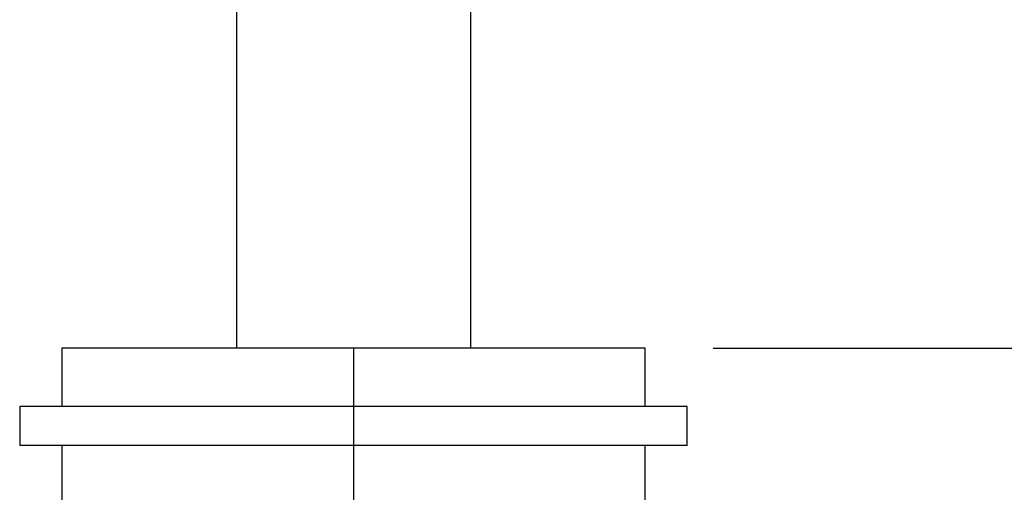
# Model space of a CAD drawing. Header units: millimetres. Extents: x 0 to 489, y 0 to 378.
# Tile 8 of 26: x 90 to 122, y 174 to 189. Entities that reach past the tile are written whole.
import ezdxf

# ---------------------------------------------------------------- set-up
doc = ezdxf.new("R2010")
doc.units = ezdxf.units.MM
doc.header["$LTSCALE"] = 1.75
doc.layers.add('DIMENSIONS', color=140, linetype='Continuous', lineweight=25)
doc.styles.add('SLDTEXTSTYLE2', font='TXT', dxfattribs={"width": 0.75})
doc.dimstyles.new('SLDDIMSTYLE3', dxfattribs={"dimtxt": 5.55625, "dimasz": 5.7785, "dimexe": 0, "dimexo": 0.0625, "dimgap": 1.389063, "dimtad": 0, "dimtih": 1, "dimtoh": 1, "dimdec": 1, "dimrnd": 1e-09, "dimzin": 12, "dimdsep": 46, "dimtxsty": 'SLDTEXTSTYLE2', "dimsah": 1, "dimcen": 0.09, "dimadec": 0, "dimazin": 3, "dimtfac": 1, "dimtdec": 1, "dimtofl": 0, "dimtmove": 0, "dimatfit": 3, "dimfxl": 0, "dimfrac": 2, "dimtolj": 1, "dimtzin": 12, "dimarcsym": 0})

# ---------------------------------------------------------------- blocks, each defined once
blk = doc.blocks.new('_D_2')
at = {"layer": 'DIMENSIONS'}
for p, q in [((112.654, 178.22), (139.228, 178.22)), ((133.672, 178.22), (133.672, 160.906)), ((126.487, 150.872), (124.795, 150.872)), ((124.795, 150.872), (124.795, 142.052)), ((140.857, 150.872), (142.549, 150.872)), ((142.549, 150.872), (142.549, 142.052)), ((124.795, 142.052), (126.487, 142.052)), ((142.549, 142.052), (140.857, 142.052)), ((133.672, 123.61), (133.672, 140.923)), ((117.442, 123.61), (139.228, 123.61))]:
    blk.add_line(p, q, dxfattribs=at)
for points in [[(133.672, 178.22), (132.783, 172.441), (134.561, 172.441)], [(133.672, 123.61), (134.561, 129.388), (132.783, 129.388)]]:
    blk.add_solid(points, dxfattribs=at)
at = {"layer": 'DIMENSIONS', "char_height": 5.5562, "attachment_point": 1, "style": 'SLDTEXTSTYLE2'}
for s, insert in [('54.6', (126.487, 159.163)), ('2.15', (126.487, 149.214))]:
    blk.add_mtext(s, dxfattribs=dict(at, insert=insert))

msp = doc.modelspace()

# ---------------------------------------------------------------- linework, layer by layer
for p, q in [((97.122, 270.386), (97.122, 178.22)), ((104.742, 269.557), (104.742, 178.22)), ((91.432, 178.22), (91.432, 176.315)), ((100.932, 178.22), (91.432, 178.22)), ((100.932, 178.22), (100.932, 176.315)), ((110.432, 178.22), (100.932, 178.22)), ((110.432, 176.315), (110.432, 178.22)), ((90.061, 176.315), (90.061, 175.045)), ((100.932, 176.315), (90.061, 176.315)), ((100.932, 176.315), (100.932, 175.045)), ((111.803, 176.315), (100.932, 176.315)), ((111.803, 175.045), (111.803, 176.315)), ((100.932, 175.045), (90.061, 175.045)), ((91.432, 175.045), (91.432, 173.14)), ((111.803, 175.045), (100.932, 175.045)), ((100.932, 175.045), (100.932, 173.14)), ((110.432, 173.14), (110.432, 175.045))]:
    msp.add_line(p, q)

# ---------------------------------------------------------------- dimensions: what is measured, and where the dimension line sits
at = {"layer": 'DIMENSIONS'}
dim = msp.add_linear_dim(base=(133.672, 178.22), p1=(115.22, 123.61), p2=(110.432, 178.22), angle=90, dimstyle='SLDDIMSTYLE3', dxfattribs=at)
dim.commit()
dim.dimension.update_dxf_attribs({"geometry": '_D_2', "text_midpoint": (133.672, 150.915), "dimtype": 160})

doc.saveas('drawing.dxf')
